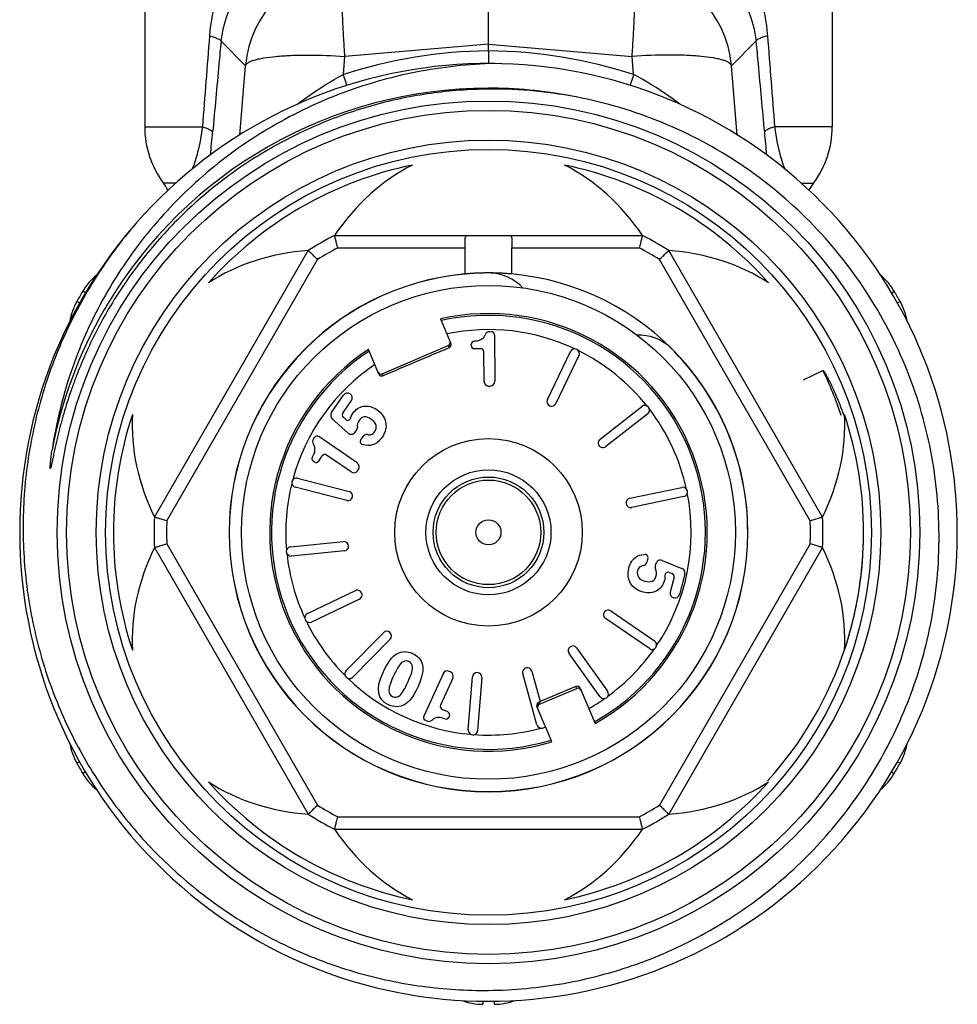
# Model space of a CAD drawing. Header units: millimetres. Extents: x 14365 to 105143, y -126377 to -22383.
# Tile 7 of 256: x 32804 to 32834, y -126206 to -126174. Entities that reach past the tile are written whole.
import ezdxf

# ---------------------------------------------------------------- set-up
doc = ezdxf.new("R2010")
doc.units = ezdxf.units.MM

msp = doc.modelspace()

# ---------------------------------------------------------------- linework, layer by layer
at = {"color": 0, "linetype": 'Continuous', "lineweight": -2}
for p, q in [((32807.646, -126170.463), (32807.646, -126177.547)), ((32829.646, -126170.463), (32829.646, -126177.547)), ((32818.646, -126174.899), (32818.646, -126172.02)), ((32810.873, -126175.59), (32810.089, -126174.81)), ((32818.646, -126174.899), (32814.052, -126175.29)), ((32818.646, -126175.116), (32818.646, -126174.899)), ((32818.646, -126174.899), (32823.241, -126175.29)), ((32826.42, -126175.59), (32827.204, -126174.81)), ((32814.005, -126175.869), (32814.052, -126175.29)), ((32818.646, -126175.116), (32818.646, -126175.519)), ((32823.288, -126175.869), (32823.241, -126175.29)), ((32810.692, -126177.809), (32810.873, -126175.59)), ((32826.601, -126177.809), (32826.42, -126175.59)), ((32807.646, -126177.547), (32809.493, -126177.547)), ((32829.646, -126177.547), (32827.8, -126177.547)), ((32808.64, -126179.347), (32808.246, -126179.347)), ((32828.647, -126179.347), (32829.046, -126179.347)), ((32813.723, -126181.019), (32823.57, -126181.019)), ((32807.957, -126190.033), (32812.881, -126181.505)), ((32813.822, -126181.419), (32817.898, -126181.419)), ((32817.898, -126182.253), (32817.898, -126181.419)), ((32819.395, -126182.253), (32819.395, -126181.419)), ((32819.395, -126181.419), (32823.471, -126181.419)), ((32829.335, -126190.033), (32824.412, -126181.505)), ((32808.353, -126190.147), (32813.178, -126181.79)), ((32828.94, -126190.147), (32824.115, -126181.79)), ((32805.753, -126182.861), (32805.664, -126182.808)), ((32831.539, -126182.862), (32831.629, -126182.808)), ((32805.569, -126183.182), (32805.477, -126183.131)), ((32831.726, -126183.181), (32831.816, -126183.131)), ((32817.106, -126183.69), (32817.44, -126184.477)), ((32818.68, -126184.099), (32818.74, -126184.098)), ((32818.84, -126184.197), (32818.853, -126185.686)), ((32815.138, -126185.454), (32814.805, -126184.667)), ((32815.243, -126185.445), (32817.361, -126184.546)), ((32817.387, -126184.608), (32817.361, -126184.546)), ((32818.094, -126184.543), (32818.094, -126184.501)), ((32818.195, -126184.642), (32818.398, -126184.64)), ((32818.508, -126185.689), (32818.499, -126184.739)), ((32820.53, -126186.268), (32821.269, -126184.736)), ((32821.54, -126184.866), (32820.801, -126186.398)), ((32828.726, -126185.637), (32829.347, -126185.336)), ((32815.243, -126185.445), (32815.27, -126185.507)), ((32818.659, -126185.838), (32818.705, -126185.837)), ((32813.625, -126186.689), (32814.011, -126186.127)), ((32813.984, -126186.705), (32814.263, -126186.3)), ((32822.216, -126187.539), (32823.557, -126186.492)), ((32814.154, -126187.341), (32813.648, -126186.885)), ((32814.074, -126186.903), (32814, -126186.836)), ((32823.741, -126186.729), (32822.401, -126187.776)), ((32814.374, -126187.32), (32814.421, -126187.258)), ((32813.046, -126187.531), (32813.08, -126187.483)), ((32814.446, -126188.3), (32813.219, -126187.457)), ((32814.561, -126187.56), (32814.632, -126187.456)), ((32813.074, -126188.266), (32813.039, -126188.242)), ((32813.213, -126188.24), (32813.328, -126188.073)), ((32814.25, -126188.585), (32813.467, -126188.047)), ((32814.458, -126188.547), (32814.484, -126188.509)), ((32812.538, -126188.784), (32814.185, -126189.21)), ((32814.109, -126189.5), (32812.463, -126189.075)), ((32823.166, -126189.426), (32824.831, -126189.079)), ((32824.892, -126189.373), (32823.227, -126189.719)), ((32807.957, -126191.005), (32812.881, -126199.533)), ((32808.353, -126190.89), (32813.178, -126199.247)), ((32812.313, -126190.978), (32814.006, -126190.815)), ((32828.94, -126190.89), (32824.115, -126199.247)), ((32829.335, -126191.005), (32824.412, -126199.533)), ((32814.035, -126191.114), (32812.342, -126191.277)), ((32823.747, -126191.349), (32823.716, -126191.471)), ((32824.005, -126191.511), (32823.982, -126191.585)), ((32824.205, -126191.416), (32824.836, -126191.671)), ((32824.43, -126191.8), (32824.522, -126191.837)), ((32824.582, -126191.955), (32824.458, -126192.431)), ((32824.925, -126191.848), (32824.754, -126192.508)), ((32812.852, -126193.116), (32814.387, -126192.384)), ((32814.516, -126192.655), (32812.981, -126193.387)), ((32823.793, -126194.238), (32822.392, -126193.275)), ((32822.562, -126193.028), (32823.963, -126193.991)), ((32814.09, -126194.942), (32815.282, -126193.729)), ((32815.496, -126193.939), (32814.304, -126195.152)), ((32821.467, -126194.215), (32822.455, -126195.6)), ((32822.211, -126195.774), (32821.223, -126194.39)), ((32817.191, -126195.041), (32816.574, -126196.396)), ((32817.506, -126195.185), (32817.112, -126196.049)), ((32817.431, -126194.986), (32817.39, -126194.967)), ((32817.999, -126196.836), (32818.132, -126195.14)), ((32818.431, -126195.164), (32818.298, -126196.859)), ((32820.198, -126196.676), (32819.744, -126195.037)), ((32820.033, -126194.957), (32820.304, -126195.934)), ((32821.446, -126195.45), (32820.304, -126195.934)), ((32821.472, -126195.512), (32821.446, -126195.45)), ((32821.577, -126195.503), (32822.056, -126196.632)), ((32820.275, -126196.02), (32821.472, -126195.512)), ((32820.473, -126196.742), (32820.198, -126196.092)), ((32820.305, -126195.938), (32820.25, -126195.961)), ((32820.25, -126195.961), (32820.275, -126196.02)), ((32817.346, -126196.266), (32817.161, -126196.181)), ((32817.396, -126196.398), (32817.378, -126196.436)), ((32816.677, -126196.553), (32816.623, -126196.528)), ((32820.478, -126196.754), (32820.383, -126196.781)), ((32820.675, -126197.218), (32820.478, -126196.754)), ((32805.567, -126197.856), (32805.477, -126197.907)), ((32831.725, -126197.856), (32831.816, -126197.907)), ((32805.754, -126198.176), (32805.664, -126198.23)), ((32831.539, -126198.176), (32831.629, -126198.23)), ((32813.822, -126199.619), (32823.471, -126199.619)), ((32813.723, -126200.019), (32823.57, -126200.019)), ((32818.461, -126205.513), (32818.46, -126205.618)), ((32818.832, -126205.513), (32818.833, -126205.618))]:
    msp.add_line(p, q, dxfattribs=at)
for radius in [13.8, 13.5, 12.55, 12.25, 7.9, 3, 2, 1.77, 1.673, 0.4]:
    msp.add_circle((32818.646, -126190.519), radius, dxfattribs=at)
for centre, radius, start, end in [((32814.362, -126175.9), 3.503, 95.0702, 174.9331), ((32822.931, -126175.9), 3.503, 5.0669, 84.9298), ((32818.821, -126190.864), 15.75, 90.6339, 107.8048), ((32818.472, -126190.864), 15.75, 72.1952, 89.3661), ((32818.646, -126190.519), 15, 139.2303, 138.8082), ((32759.995, -126192.866), 56.621, 17.0913, 17.4689), ((32877.307, -126192.869), 56.63, 162.5311, 162.9081), ((32818.646, -126190.519), 14.21, 90.002, 149.3478), ((32818.647, -126190.489), 14.18, 89.4131, 90.0033), ((32818.776, -126190.64), 14.302, 78.4831, 90.5187), ((32818.646, -126190.525), 14.216, 78.6748, 89.4107), ((32810.646, -126177.547), 3, 180, 216.8699), ((32826.646, -126177.547), 3, 323.1301, 0), ((32737.344, -126171.031), 72.784, 354.15434, 354.72585), ((32899.939, -126171.032), 72.775, 185.27414, 185.84724), ((32818.646, -126190.519), 12, 101.6766, 138.3234), ((32818.646, -126190.519), 12, 41.6766, 78.3234), ((32806.646, -126180.547), 2, 29.1836, 36.8699), ((32830.646, -126180.547), 2, 143.1301, 150.8636), ((32818.646, -126190.519), 10.7, 117.3956, 122.6044), ((32818.646, -126190.519), 10.7, 57.3956, 62.6044), ((32818.646, -126190.519), 10.3, 117.9331, 122.0669), ((32818.646, -126190.519), 10.3, 57.9331, 62.0669), ((32818.646, -126190.519), 8.3, 95.1728, 180), ((32818.646, -126190.519), 8.295, 95.1842, 180), ((32818.646, -126183.719), 1.5, 42.7113, 86.5541), ((32818.646, -126190.519), 8.3, 0, 84.8272), ((32807.383, -126183.829), 2, 129.629, 149.292), ((32829.91, -126183.829), 2, 30.708, 50.3124), ((32818.646, -126190.519), 15.1, 149.292, 150.708), ((32818.646, -126190.519), 15.1, 29.292, 30.708), ((32807.221, -126184.11), 2, 150.708, 170.3287), ((32830.071, -126184.11), 2, 9.5991, 29.292), ((32818.647, -126190.519), 14.21, 150.0079, 169.3258), ((32818.625, -126190.507), 14.185, 149.3461, 150.007), ((32818.646, -126190.519), 7, 299.1506, 102.7134), ((32818.646, -126190.519), 6.942, 299.202, 102.627), ((32818.646, -126190.519), 6.486, 64.7815, 101.8882), ((32818.682, -126184.249), 0.15, 90.5, 158.8914), ((32818.74, -126184.198), 0.1, 0.5, 90.5), ((32817.348, -126184.516), 0.1, 293.0502, 23.0616), ((32818.194, -126184.5), 0.1, 93.504, 180.5), ((32823.455, -126185.71), 1.5, 48.4459, 91.9926), ((32818.646, -126190.519), 7, 123.2866, 286.8494), ((32818.646, -126190.519), 6.942, 123.373, 286.798), ((32818.194, -126184.542), 0.1, 180.5, 270.5), ((32818.399, -126184.74), 0.1, 0.5, 90.5), ((32821.404, -126184.801), 0.15, 334.25, 154.25), ((32818.646, -126190.519), 6.486, 38.5315, 63.7185), ((32818.646, -126190.519), 8.295, 0, 45.6222), ((32818.646, -126190.519), 6.486, 124.1118, 164.9685), ((32818.627, -126190.526), 11.91, 18.3386, 25.8345), ((32815.231, -126185.415), 0.1, 202.9384, 292.9498), ((32818.658, -126185.688), 0.15, 180.5, 270.5), ((32818.703, -126185.687), 0.15, 270.5, 0.5), ((32814.135, -126186.212), 0.15, 325.5, 145.5), ((32820.666, -126186.333), 0.15, 154.25, 334.25), ((32823.649, -126186.61), 0.15, 308, 128), ((32818.646, -126190.519), 6.486, 12.2815, 37.4685), ((32818.646, -126190.519), 12, 161.6766, 198.3234), ((32813.749, -126186.774), 0.15, 145.5, 227.948), ((32814.067, -126186.762), 0.1, 145.5, 227.9551), ((32814.141, -126186.829), 0.1, 227.9551, 342.887), ((32818.646, -126190.519), 12, 341.6766, 18.3234), ((32814.301, -126187.168), 0.15, 322.9906, 6.2843), ((32813.17, -126187.616), 0.15, 145.5, 213.8914), ((32813.162, -126187.539), 0.1, 55.5, 145.5), ((32814.255, -126187.23), 0.15, 227.948, 322.9906), ((32814.643, -126187.617), 0.1, 145.5, 252.8727), ((32814.756, -126187.541), 0.15, 80.8809, 145.5), ((32822.309, -126187.658), 0.15, 128, 308), ((32813.096, -126188.16), 0.1, 148.504, 235.5), ((32813.13, -126188.184), 0.1, 235.5, 325.5), ((32813.41, -126188.129), 0.1, 55.5, 145.5), ((32814.335, -126188.462), 0.15, 235.5, 325.5), ((32814.361, -126188.424), 0.15, 325.5, 55.5), ((32812.5, -126188.929), 0.15, 75.5, 255.5), ((32818.646, -126190.519), 6.486, 166.0315, 184.9685), ((32824.862, -126189.226), 0.15, 281.75, 101.75), ((32814.147, -126189.355), 0.15, 255.5, 75.5), ((32823.197, -126189.572), 0.15, 101.75, 281.75), ((32818.646, -126190.519), 6.486, 326.0315, 11.2185), ((32818.646, -126190.519), 10.7, 177.3956, 182.6044), ((32818.646, -126190.519), 10.3, 177.9331, 182.0669), ((32818.646, -126190.519), 10.3, 357.9331, 2.0669), ((32818.646, -126190.519), 10.7, 357.3956, 2.6044), ((32818.981, -126190.543), 11.664, 0.7643, 1.4862), ((32818.972, -126190.543), 11.673, 0.0887, 0.7643), ((32818.646, -126190.519), 8.3, 180, 0), ((32818.646, -126190.519), 8.295, 180, 0), ((32818.956, -126190.543), 11.69, 358.1985, 359.7691), ((32818.967, -126190.543), 11.679, 359.7694, 0.0888), ((32812.327, -126191.127), 0.15, 95.5, 275.5), ((32814.02, -126190.964), 0.15, 275.5, 95.5), ((32818.936, -126190.542), 11.71, 355.8618, 357.9431), ((32818.947, -126190.543), 11.698, 357.9435, 358.1987), ((32818.646, -126190.519), 6.486, 186.0315, 204.9685), ((32823.651, -126191.324), 0.1, 345.5, 92.8727), ((32824.148, -126191.555), 0.15, 67.948, 162.9906), ((32818.925, -126190.541), 11.721, 355.359, 355.862), ((32823.571, -126191.433), 0.15, 280.8809, 345.5), ((32824.126, -126191.629), 0.15, 162.9906, 206.2843), ((32824.78, -126191.81), 0.15, 345.5, 67.948), ((32818.916, -126190.541), 11.729, 353.8837, 355.3589), ((32824.392, -126191.893), 0.1, 67.9551, 182.8871), ((32824.485, -126191.93), 0.1, 345.5, 67.9551), ((32818.898, -126190.539), 11.747, 351.9711, 353.8836), ((32818.88, -126190.536), 11.766, 350.1203, 351.4778), ((32818.889, -126190.537), 11.757, 351.4779, 351.9713), ((32814.452, -126192.52), 0.15, 295.5, 115.5), ((32824.609, -126192.47), 0.15, 165.5, 345.5), ((32818.84, -126190.527), 11.807, 341.7627, 350.1126), ((32812.917, -126193.252), 0.15, 115.5, 295.5), ((32822.477, -126193.151), 0.15, 55.5, 235.5), ((32818.646, -126190.519), 6.486, 206.0315, 224.9685), ((32815.389, -126193.834), 0.15, 315.5, 135.5), ((32821.345, -126194.302), 0.15, 35.5, 215.5), ((32818.646, -126190.519), 6.486, 306.0315, 324.9685), ((32823.878, -126194.115), 0.15, 235.5, 55.5), ((32818.831, -126190.524), 11.816, 317.7447, 341.759), ((32819.888, -126194.997), 0.15, 15.5, 195.5), ((32814.197, -126195.047), 0.15, 135.5, 315.5), ((32818.646, -126190.519), 6.486, 226.0315, 264.9685), ((32817.327, -126195.103), 0.15, 65.5, 155.5), ((32817.369, -126195.122), 0.15, 335.5, 65.5), ((32818.282, -126195.152), 0.15, 355.5, 175.5), ((32821.485, -126195.542), 0.1, 22.9368, 112.9569), ((32822.333, -126195.687), 0.15, 215.5, 35.5), ((32817.203, -126196.09), 0.1, 155.5, 245.5), ((32820.29, -126196.053), 0.1, 113.0431, 203.0632), ((32818.646, -126190.519), 6.486, 299.6402, 304.9685), ((32816.665, -126196.437), 0.1, 155.5, 245.5), ((32817.287, -126196.395), 0.1, 248.504, 335.5), ((32817.305, -126196.357), 0.1, 335.5, 65.5), ((32816.739, -126196.416), 0.15, 245.5, 313.8914), ((32820.343, -126196.636), 0.15, 195.5, 285.5), ((32818.148, -126196.848), 0.15, 175.5, 355.5), ((32818.646, -126190.519), 6.486, 266.0315, 284.9685), ((32807.221, -126196.928), 2, 189.5598, 209.292), ((32830.071, -126196.928), 2, 330.708, 350.3043), ((32818.646, -126190.519), 15.1, 209.292, 210.708), ((32818.646, -126190.519), 15.1, 329.292, 330.708), ((32807.383, -126197.209), 2, 210.708, 230.3412), ((32829.91, -126197.209), 2, 309.7718, 329.292), ((32818.646, -126190.519), 12, 221.6766, 258.3234), ((32818.646, -126190.519), 12, 281.6766, 318.3234), ((32818.646, -126190.519), 10.3, 237.9331, 242.0669), ((32818.646, -126190.519), 10.3, 297.9331, 302.0669), ((32818.646, -126190.519), 10.7, 237.3956, 242.6044), ((32818.646, -126190.519), 10.7, 297.3956, 302.6044), ((32818.485, -126203.618), 2, 249.737, 269.292), ((32818.808, -126203.618), 2, 270.708, 290.2622)]:
    msp.add_arc(centre, radius, start, end, dxfattribs=at)
for centre, major_axis, ratio, start_param, end_param in [((32818.646, -126186.002), (0, -7.823), 0.816497, -2.751544, -2.261468), ((32818.646, -126186.002), (0, -7.823), 0.816497, 2.261468, 2.751544), ((32814.735, -126188.261), (6.775, -3.911), 0.816497, -4.021717, -3.531642), ((32822.558, -126188.261), (6.775, 3.911), 0.816497, 0.390049, 0.880125), ((32817.322, -126184.454), (0.0391, -0.0921), 0.999848, 0, 1.387806), ((32815.204, -126185.353), (-0.0391, 0.0921), 0.999848, 7.853982, 9.424778), ((32814.735, -126188.261), (6.775, -3.911), 0.816497, -2.751544, -2.261468), ((32822.558, -126188.261), (6.775, 3.911), 0.816497, -0.880125, -0.390049), ((32814.735, -126192.777), (6.775, 3.911), 0.816497, -4.021717, -3.531642), ((32822.558, -126192.777), (6.775, -3.911), 0.816497, 0.390049, 0.880125), ((32821.511, -126195.604), (0.0391, -0.0921), 0.999848, 7.853982, 9.424778), ((32820.314, -126196.112), (-0.0391, 0.0921), 0.999848, 6.283185, 7.670991), ((32814.735, -126192.777), (6.775, 3.911), 0.816497, -2.751544, -2.261468), ((32822.558, -126192.777), (6.775, -3.911), 0.816497, -0.880125, -0.390049), ((32818.646, -126195.035), (0, -7.823), 0.816497, -0.880125, -0.390049), ((32818.646, -126195.035), (0, -7.823), 0.816497, 0.390049, 0.880125)]:
    msp.add_ellipse(centre, major_axis=major_axis, ratio=ratio, start_param=start_param, end_param=end_param, dxfattribs=at)
for points, knots in [([(32812.079, -126170.463), (32811.751, -126170.675), (32811.297, -126171.059), (32810.793, -126171.666), (32810.346, -126172.348), (32809.917, -126173.332), (32809.755, -126174.19), (32809.72, -126174.636)], [0, 0, 0, 0, 0.236383, 0.355525, 0.47665, 0.72911, 1, 1, 1, 1]), ([(32825.214, -126170.463), (32825.541, -126170.675), (32825.996, -126171.059), (32826.5, -126171.666), (32826.947, -126172.348), (32827.375, -126173.332), (32827.538, -126174.19), (32827.572, -126174.636)], [0, 0, 0, 0, 0.236383, 0.355525, 0.47665, 0.72911, 1, 1, 1, 1]), ([(32811.895, -126172.187), (32811.672, -126172.305), (32811.249, -126172.587), (32810.706, -126173.15), (32810.358, -126173.743), (32810.162, -126174.313), (32810.105, -126174.638), (32810.089, -126174.81)], [0, 0, 0, 0, 0.227856, 0.45619, 0.703057, 0.843391, 1, 1, 1, 1]), ([(32825.398, -126172.187), (32825.62, -126172.305), (32826.043, -126172.587), (32826.587, -126173.15), (32826.935, -126173.743), (32827.131, -126174.313), (32827.188, -126174.638), (32827.204, -126174.81)], [0, 0, 0, 0, 0.227856, 0.45619, 0.703057, 0.843391, 1, 1, 1, 1]), ([(32814.052, -126175.29), (32814.039, -126175.1), (32814.014, -126174.731), (32813.987, -126174.199), (32813.97, -126173.716), (32813.964, -126173.295), (32813.968, -126172.989), (32813.977, -126172.785), (32813.986, -126172.664), (32813.998, -126172.566), (32814.012, -126172.492), (32814.028, -126172.442), (32814.043, -126172.416), (32814.052, -126172.411)], [0, 0, 0, 0, 0.197448, 0.383206, 0.551789, 0.698562, 0.819359, 0.86896, 0.910905, 0.944973, 0.971014, 0.989114, 1, 1, 1, 1]), ([(32823.241, -126175.29), (32823.254, -126175.1), (32823.278, -126174.731), (32823.306, -126174.199), (32823.323, -126173.716), (32823.329, -126173.295), (32823.325, -126172.989), (32823.316, -126172.785), (32823.307, -126172.664), (32823.295, -126172.566), (32823.281, -126172.492), (32823.265, -126172.442), (32823.25, -126172.416), (32823.241, -126172.411)], [0, 0, 0, 0, 0.197448, 0.383206, 0.551789, 0.698562, 0.819359, 0.86896, 0.910905, 0.944973, 0.971014, 0.989114, 1, 1, 1, 1]), ([(32809.72, -126174.636), (32809.772, -126174.65), (32809.862, -126174.676), (32809.977, -126174.72), (32810.051, -126174.759), (32810.086, -126174.794), (32810.089, -126174.81)], [0, 0, 0, 0, 0.384383, 0.679056, 0.881179, 1, 1, 1, 1]), ([(32827.572, -126174.636), (32827.521, -126174.65), (32827.431, -126174.676), (32827.316, -126174.72), (32827.241, -126174.759), (32827.207, -126174.794), (32827.204, -126174.81)], [0, 0, 0, 0, 0.384383, 0.679056, 0.881179, 1, 1, 1, 1]), ([(32810.089, -126174.81), (32810.066, -126175.053), (32809.977, -126176.023), (32809.888, -126176.994), (32809.82, -126177.721)], [0, 0, 0, 0, 0.250129, 1, 1, 1, 1]), ([(32827.204, -126174.81), (32827.227, -126175.053), (32827.316, -126176.023), (32827.405, -126176.994), (32827.473, -126177.721)], [0, 0, 0, 0, 0.250129, 1, 1, 1, 1]), ([(32810.873, -126175.59), (32810.885, -126175.549), (32810.948, -126175.495), (32811.049, -126175.445), (32811.161, -126175.406), (32811.298, -126175.371), (32811.527, -126175.326), (32811.869, -126175.285), (32812.336, -126175.256), (32813.073, -126175.242), (32813.653, -126175.264), (32814.052, -126175.29)], [0, 0, 0, 0, 0.039817, 0.069007, 0.10527, 0.148712, 0.19925, 0.320444, 0.465743, 0.630843, 1, 1, 1, 1]), ([(32826.42, -126175.59), (32826.408, -126175.549), (32826.345, -126175.495), (32826.244, -126175.445), (32826.132, -126175.406), (32825.995, -126175.371), (32825.766, -126175.326), (32825.424, -126175.285), (32824.957, -126175.256), (32824.22, -126175.242), (32823.64, -126175.264), (32823.241, -126175.29)], [0, 0, 0, 0, 0.039817, 0.069007, 0.10527, 0.148712, 0.19925, 0.320444, 0.465743, 0.630843, 1, 1, 1, 1]), ([(32818.858, -126175.52), (32818.008, -126175.54), (32816.306, -126175.726), (32813.843, -126176.435), (32811.919, -126177.372), (32810.497, -126178.311), (32809.162, -126179.37), (32807.675, -126180.906), (32806.481, -126182.681), (32805.725, -126184.208), (32805.108, -126185.796), (32804.807, -126187.045), (32804.682, -126187.887)], [0, 0, 0, 0, 0.124979, 0.249957, 0.37493, 0.437476, 0.500021, 0.624989, 0.749955, 0.812492, 0.87504, 1, 1, 1, 1]), ([(32812.515, -126176.833), (32812.63, -126176.745), (32813.106, -126176.393), (32813.61, -126176.079), (32814.005, -126175.869)], [0, 0, 0, 0, 0.24471, 1, 1, 1, 1]), ([(32824.768, -126176.825), (32824.653, -126176.738), (32824.181, -126176.389), (32823.68, -126176.077), (32823.288, -126175.869)], [0, 0, 0, 0, 0.244791, 1, 1, 1, 1]), ([(32818.646, -126176.339), (32818.03, -126176.344), (32816.797, -126176.435), (32814.982, -126176.811), (32813.23, -126177.418), (32811.572, -126178.247), (32810.036, -126179.283), (32808.647, -126180.511), (32807.429, -126181.907), (32806.743, -126182.935), (32806.435, -126183.469)], [0, 0, 0, 0, 0.125039, 0.250061, 0.375073, 0.500072, 0.625063, 0.750047, 0.875026, 1, 1, 1, 1]), ([(32832.682, -126193.963), (32832.9, -126193.034), (32833.151, -126191.128), (32832.956, -126188.256), (32832.196, -126185.477), (32830.901, -126182.905), (32829.12, -126180.641), (32826.924, -126178.776), (32824.402, -126177.388), (32822.566, -126176.816), (32821.631, -126176.626)], [0, 0, 0, 0, 0.125004, 0.250009, 0.375009, 0.50001, 0.625011, 0.750011, 0.875, 1, 1, 1, 1]), ([(32809.493, -126177.547), (32809.458, -126177.818), (32809.372, -126178.277), (32809.233, -126178.723), (32809.164, -126178.902)], [0, 0, 0, 0, 0.587244, 1, 1, 1, 1]), ([(32809.493, -126177.547), (32809.539, -126177.561), (32809.62, -126177.587), (32809.722, -126177.631), (32809.789, -126177.671), (32809.818, -126177.706), (32809.82, -126177.721)], [0, 0, 0, 0, 0.378625, 0.670226, 0.873611, 1, 1, 1, 1]), ([(32827.8, -126177.547), (32827.754, -126177.561), (32827.673, -126177.587), (32827.571, -126177.631), (32827.504, -126177.671), (32827.475, -126177.706), (32827.473, -126177.721)], [0, 0, 0, 0, 0.378625, 0.670226, 0.873611, 1, 1, 1, 1]), ([(32827.8, -126177.547), (32827.835, -126177.819), (32827.921, -126178.278), (32828.06, -126178.725), (32828.129, -126178.904)], [0, 0, 0, 0, 0.58743, 1, 1, 1, 1]), ([(32807.359, -126180.64), (32806.899, -126181.177), (32806.054, -126182.316), (32805.04, -126184.186), (32804.302, -126186.182), (32803.853, -126188.261), (32803.704, -126190.383), (32803.858, -126192.505), (32804.311, -126194.583), (32805.057, -126196.576), (32806.078, -126198.442), (32807.356, -126200.143), (32808.864, -126201.643), (32810.572, -126202.912), (32812.444, -126203.923), (32814.441, -126204.655), (32816.523, -126205.092), (32817.94, -126205.18), (32818.646, -126205.172)], [0, 0, 0, 0, 0.062494, 0.125002, 0.187498, 0.249999, 0.3125, 0.375, 0.437499, 0.499998, 0.562499, 0.625002, 0.687503, 0.750001, 0.812501, 0.874997, 0.937507, 1, 1, 1, 1]), ([(32813.822, -126181.419), (32813.815, -126181.393), (32813.802, -126181.343), (32813.785, -126181.27), (32813.768, -126181.202), (32813.755, -126181.15), (32813.746, -126181.112), (32813.74, -126181.089), (32813.735, -126181.068), (32813.731, -126181.051), (32813.728, -126181.039), (32813.726, -126181.031), (32813.725, -126181.027), (32813.724, -126181.024), (32813.724, -126181.021), (32813.723, -126181.02), (32813.723, -126181.019), (32813.723, -126181.019)], [0, 0, 0, 0, 0.192194, 0.37797, 0.549967, 0.701873, 0.768403, 0.827666, 0.878994, 0.921856, 0.955733, 0.969154, 0.980187, 0.98881, 0.995001, 0.998738, 1, 1, 1, 1]), ([(32817.896, -126181.225), (32817.896, -126181.196), (32817.897, -126181.155), (32817.903, -126181.103), (32817.912, -126181.066), (32817.93, -126181.034), (32817.96, -126181.02), (32817.975, -126181.019), (32817.983, -126181.019)], [0, 0, 0, 0, 0.351227, 0.497304, 0.621768, 0.815461, 0.903944, 1, 1, 1, 1]), ([(32817.898, -126181.419), (32817.898, -126181.385), (32817.898, -126181.321), (32817.896, -126181.256), (32817.896, -126181.225)], [0, 0, 0, 0, 0.516422, 1, 1, 1, 1]), ([(32819.31, -126181.019), (32819.318, -126181.019), (32819.333, -126181.02), (32819.363, -126181.034), (32819.381, -126181.066), (32819.39, -126181.103), (32819.396, -126181.155), (32819.396, -126181.196), (32819.396, -126181.225)], [0, 0, 0, 0, 0.096056, 0.184539, 0.378232, 0.502696, 0.648773, 1, 1, 1, 1]), ([(32819.396, -126181.225), (32819.396, -126181.256), (32819.395, -126181.321), (32819.395, -126181.385), (32819.395, -126181.419)], [0, 0, 0, 0, 0.483578, 1, 1, 1, 1]), ([(32823.57, -126181.019), (32823.57, -126181.019), (32823.57, -126181.02), (32823.569, -126181.021), (32823.569, -126181.024), (32823.568, -126181.027), (32823.567, -126181.031), (32823.565, -126181.039), (32823.562, -126181.051), (32823.558, -126181.068), (32823.553, -126181.089), (32823.547, -126181.112), (32823.538, -126181.15), (32823.525, -126181.202), (32823.508, -126181.27), (32823.49, -126181.343), (32823.478, -126181.393), (32823.471, -126181.419)], [0, 0, 0, 0, 0.001262, 0.004999, 0.01119, 0.019813, 0.030846, 0.044267, 0.078144, 0.121006, 0.172334, 0.231597, 0.298127, 0.450033, 0.62203, 0.807806, 1, 1, 1, 1]), ([(32812.881, -126181.505), (32812.881, -126181.505), (32812.882, -126181.506), (32812.882, -126181.507), (32812.885, -126181.508), (32812.887, -126181.511), (32812.89, -126181.514), (32812.896, -126181.52), (32812.905, -126181.528), (32812.918, -126181.54), (32812.933, -126181.555), (32812.951, -126181.572), (32812.978, -126181.598), (32813.017, -126181.635), (32813.067, -126181.684), (32813.122, -126181.736), (32813.159, -126181.772), (32813.178, -126181.79)], [0, 0, 0, 0, 0.001262, 0.004999, 0.01119, 0.019813, 0.030846, 0.044267, 0.078144, 0.121006, 0.172334, 0.231597, 0.298127, 0.450033, 0.62203, 0.807806, 1, 1, 1, 1]), ([(32824.115, -126181.79), (32824.134, -126181.772), (32824.171, -126181.736), (32824.226, -126181.684), (32824.276, -126181.635), (32824.315, -126181.598), (32824.342, -126181.572), (32824.36, -126181.555), (32824.375, -126181.54), (32824.388, -126181.528), (32824.397, -126181.52), (32824.403, -126181.514), (32824.406, -126181.511), (32824.408, -126181.508), (32824.41, -126181.507), (32824.411, -126181.506), (32824.412, -126181.505), (32824.412, -126181.505)], [0, 0, 0, 0, 0.192194, 0.37797, 0.549967, 0.701873, 0.768403, 0.827666, 0.878994, 0.921856, 0.955733, 0.969154, 0.980187, 0.98881, 0.995001, 0.998738, 1, 1, 1, 1]), ([(32819.396, -126182.253), (32819.396, -126182.253), (32819.396, -126182.253), (32819.395, -126182.253), (32819.394, -126182.253), (32819.392, -126182.253), (32819.388, -126182.252), (32819.381, -126182.252), (32819.373, -126182.251), (32819.364, -126182.25), (32819.352, -126182.249), (32819.333, -126182.248), (32819.306, -126182.246), (32819.268, -126182.243), (32819.224, -126182.24), (32819.175, -126182.237), (32819.121, -126182.233), (32819.04, -126182.229), (32818.93, -126182.225), (32818.791, -126182.221), (32818.646, -126182.22), (32818.502, -126182.221), (32818.363, -126182.225), (32818.253, -126182.229), (32818.172, -126182.233), (32818.118, -126182.237), (32818.069, -126182.24), (32818.025, -126182.243), (32817.987, -126182.246), (32817.96, -126182.248), (32817.941, -126182.249), (32817.929, -126182.25), (32817.92, -126182.251), (32817.911, -126182.252), (32817.905, -126182.252), (32817.901, -126182.253), (32817.899, -126182.253), (32817.897, -126182.253), (32817.897, -126182.253), (32817.896, -126182.253), (32817.896, -126182.253)], [0, 0, 0, 0, 0.000155, 0.000609, 0.001364, 0.00242, 0.005429, 0.009633, 0.015027, 0.021596, 0.029317, 0.038171, 0.05919, 0.08446, 0.113715, 0.146679, 0.18304, 0.222435, 0.308822, 0.402539, 0.500004, 0.597467, 0.691184, 0.777572, 0.816966, 0.853326, 0.886289, 0.915544, 0.940814, 0.961833, 0.970685, 0.978406, 0.984973, 0.990367, 0.994571, 0.99758, 0.998635, 0.99939, 0.999845, 1, 1, 1, 1]), ([(32806.435, -126183.469), (32806.311, -126183.684), (32806.075, -126184.12), (32805.753, -126184.791), (32805.515, -126185.364), (32805.341, -126185.829), (32805.22, -126186.18), (32805.107, -126186.535), (32805.021, -126186.833), (32804.956, -126187.072), (32804.91, -126187.252), (32804.865, -126187.433), (32804.823, -126187.614), (32804.782, -126187.796), (32804.749, -126187.947), (32804.724, -126188.068), (32804.708, -126188.144), (32804.696, -126188.205), (32804.686, -126188.25), (32804.677, -126188.296), (32804.667, -126188.341), (32804.659, -126188.379), (32804.652, -126188.409), (32804.647, -126188.428), (32804.643, -126188.443), (32804.64, -126188.454), (32804.637, -126188.463), (32804.635, -126188.47), (32804.632, -126188.475), (32804.629, -126188.478), (32804.625, -126188.477), (32804.624, -126188.474), (32804.624, -126188.469), (32804.624, -126188.463), (32804.623, -126188.458), (32804.623, -126188.45), (32804.623, -126188.44), (32804.623, -126188.429), (32804.624, -126188.413), (32804.625, -126188.387), (32804.628, -126188.348), (32804.631, -126188.302), (32804.636, -126188.256), (32804.641, -126188.209), (32804.647, -126188.148), (32804.661, -126188.04), (32804.673, -126187.948), (32804.682, -126187.887)], [0, 0, 0, 0, 0.125102, 0.250203, 0.375303, 0.437858, 0.500413, 0.562966, 0.625519, 0.656796, 0.688071, 0.719346, 0.75062, 0.781892, 0.813161, 0.828794, 0.844424, 0.852238, 0.86005, 0.867861, 0.875669, 0.883471, 0.887369, 0.891259, 0.893207, 0.895133, 0.897081, 0.898069, 0.898984, 0.899815, 0.900137, 0.900486, 0.901495, 0.902539, 0.90347, 0.904404, 0.906354, 0.908293, 0.910232, 0.914123, 0.921914, 0.929713, 0.937516, 0.945323, 0.953131, 0.968751, 1, 1, 1, 1]), ([(32829.347, -126185.336), (32829.356, -126185.337), (32829.368, -126185.353), (32829.383, -126185.373), (32829.397, -126185.395), (32829.416, -126185.425), (32829.438, -126185.463), (32829.464, -126185.509), (32829.49, -126185.556), (32829.523, -126185.618), (32829.563, -126185.697), (32829.609, -126185.792), (32829.655, -126185.888), (32829.699, -126185.985), (32829.756, -126186.114), (32829.825, -126186.277), (32829.903, -126186.474), (32829.977, -126186.673), (32830.024, -126186.807), (32830.047, -126186.874)], [0, 0, 0, 0, 0.014835, 0.030379, 0.045973, 0.061583, 0.092826, 0.124084, 0.155349, 0.18662, 0.24917, 0.311728, 0.37429, 0.436856, 0.499424, 0.624562, 0.749705, 0.874851, 1, 1, 1, 1]), ([(32808.353, -126190.147), (32808.328, -126190.14), (32808.278, -126190.126), (32808.205, -126190.105), (32808.138, -126190.085), (32808.087, -126190.07), (32808.05, -126190.06), (32808.027, -126190.053), (32808.006, -126190.047), (32807.99, -126190.042), (32807.978, -126190.039), (32807.97, -126190.036), (32807.966, -126190.035), (32807.962, -126190.034), (32807.96, -126190.033), (32807.958, -126190.033), (32807.958, -126190.032), (32807.957, -126190.033)], [0, 0, 0, 0, 0.192194, 0.37797, 0.549967, 0.701873, 0.768403, 0.827666, 0.878994, 0.921856, 0.955733, 0.969154, 0.980187, 0.98881, 0.995001, 0.998738, 1, 1, 1, 1]), ([(32829.335, -126190.033), (32829.335, -126190.032), (32829.334, -126190.033), (32829.333, -126190.033), (32829.331, -126190.034), (32829.327, -126190.035), (32829.323, -126190.036), (32829.315, -126190.039), (32829.303, -126190.042), (32829.286, -126190.047), (32829.266, -126190.053), (32829.243, -126190.06), (32829.206, -126190.07), (32829.155, -126190.085), (32829.088, -126190.105), (32829.015, -126190.126), (32828.965, -126190.14), (32828.94, -126190.147)], [0, 0, 0, 0, 0.001262, 0.004999, 0.01119, 0.019813, 0.030846, 0.044267, 0.078144, 0.121006, 0.172334, 0.231597, 0.298127, 0.450033, 0.62203, 0.807806, 1, 1, 1, 1]), ([(32807.957, -126191.005), (32807.958, -126191.005), (32807.958, -126191.005), (32807.96, -126191.005), (32807.962, -126191.004), (32807.966, -126191.003), (32807.97, -126191.001), (32807.978, -126190.999), (32807.99, -126190.996), (32808.006, -126190.991), (32808.027, -126190.985), (32808.05, -126190.978), (32808.087, -126190.967), (32808.138, -126190.952), (32808.205, -126190.933), (32808.278, -126190.912), (32808.328, -126190.897), (32808.353, -126190.89)], [0, 0, 0, 0, 0.001262, 0.004999, 0.01119, 0.019813, 0.030846, 0.044267, 0.078144, 0.121006, 0.172334, 0.231597, 0.298127, 0.450033, 0.62203, 0.807806, 1, 1, 1, 1]), ([(32829.335, -126191.005), (32829.335, -126191.005), (32829.334, -126191.005), (32829.333, -126191.005), (32829.331, -126191.004), (32829.327, -126191.003), (32829.323, -126191.001), (32829.315, -126190.999), (32829.303, -126190.996), (32829.286, -126190.991), (32829.266, -126190.985), (32829.243, -126190.978), (32829.206, -126190.967), (32829.155, -126190.952), (32829.088, -126190.933), (32829.015, -126190.912), (32828.965, -126190.897), (32828.94, -126190.89)], [0, 0, 0, 0, 0.001262, 0.004999, 0.01119, 0.019813, 0.030846, 0.044267, 0.078144, 0.121006, 0.172334, 0.231597, 0.298127, 0.450033, 0.62203, 0.807806, 1, 1, 1, 1]), ([(32818.646, -126205.172), (32819.452, -126205.164), (32821.065, -126205.014), (32823.412, -126204.393), (32825.625, -126203.394), (32827.643, -126202.043), (32829.409, -126200.377), (32830.875, -126198.441), (32831.998, -126196.288), (32832.498, -126194.747), (32832.682, -126193.963)], [0, 0, 0, 0, 0.124999, 0.250001, 0.375002, 0.500002, 0.625003, 0.750004, 0.875002, 1, 1, 1, 1]), ([(32813.178, -126199.247), (32813.159, -126199.266), (32813.122, -126199.302), (32813.067, -126199.354), (32813.017, -126199.402), (32812.978, -126199.44), (32812.951, -126199.466), (32812.933, -126199.483), (32812.918, -126199.497), (32812.905, -126199.51), (32812.896, -126199.518), (32812.89, -126199.524), (32812.887, -126199.527), (32812.885, -126199.529), (32812.882, -126199.531), (32812.882, -126199.532), (32812.881, -126199.532), (32812.881, -126199.533)], [0, 0, 0, 0, 0.192194, 0.37797, 0.549967, 0.701873, 0.768403, 0.827666, 0.878994, 0.921856, 0.955733, 0.969154, 0.980187, 0.98881, 0.995001, 0.998738, 1, 1, 1, 1]), ([(32824.412, -126199.533), (32824.412, -126199.532), (32824.411, -126199.532), (32824.41, -126199.531), (32824.408, -126199.529), (32824.406, -126199.527), (32824.403, -126199.524), (32824.397, -126199.518), (32824.388, -126199.51), (32824.375, -126199.497), (32824.36, -126199.483), (32824.342, -126199.466), (32824.315, -126199.44), (32824.276, -126199.402), (32824.226, -126199.354), (32824.171, -126199.302), (32824.134, -126199.266), (32824.115, -126199.247)], [0, 0, 0, 0, 0.001262, 0.004999, 0.01119, 0.019813, 0.030846, 0.044267, 0.078144, 0.121006, 0.172334, 0.231597, 0.298127, 0.450033, 0.62203, 0.807806, 1, 1, 1, 1]), ([(32813.723, -126200.019), (32813.723, -126200.019), (32813.723, -126200.018), (32813.724, -126200.017), (32813.724, -126200.014), (32813.725, -126200.011), (32813.726, -126200.006), (32813.728, -126199.998), (32813.731, -126199.986), (32813.735, -126199.969), (32813.74, -126199.949), (32813.746, -126199.925), (32813.755, -126199.888), (32813.768, -126199.836), (32813.785, -126199.768), (32813.802, -126199.695), (32813.815, -126199.644), (32813.822, -126199.619)], [0, 0, 0, 0, 0.001262, 0.004999, 0.01119, 0.019813, 0.030846, 0.044267, 0.078144, 0.121006, 0.172334, 0.231597, 0.298127, 0.450033, 0.62203, 0.807806, 1, 1, 1, 1]), ([(32823.471, -126199.619), (32823.478, -126199.644), (32823.49, -126199.695), (32823.508, -126199.768), (32823.525, -126199.836), (32823.538, -126199.888), (32823.547, -126199.925), (32823.553, -126199.949), (32823.558, -126199.969), (32823.562, -126199.986), (32823.565, -126199.998), (32823.567, -126200.006), (32823.568, -126200.011), (32823.569, -126200.014), (32823.569, -126200.017), (32823.57, -126200.018), (32823.57, -126200.019), (32823.57, -126200.019)], [0, 0, 0, 0, 0.192194, 0.37797, 0.549967, 0.701873, 0.768403, 0.827666, 0.878994, 0.921856, 0.955733, 0.969154, 0.980187, 0.98881, 0.995001, 0.998738, 1, 1, 1, 1])]:
    msp.add_open_spline(points, degree=3, knots=knots, dxfattribs=at)
for points in [[(32809.72, -126174.636), (32809.645, -126175.606), (32809.569, -126176.577), (32809.493, -126177.547)], [(32827.572, -126174.636), (32827.648, -126175.606), (32827.724, -126176.577), (32827.8, -126177.547)], [(32818.188, -126184.4), (32818.264, -126184.395), (32818.322, -126184.385), (32818.361, -126184.37)], [(32818.361, -126184.37), (32818.414, -126184.348), (32818.458, -126184.318), (32818.492, -126184.281)], [(32818.492, -126184.281), (32818.511, -126184.26), (32818.528, -126184.231), (32818.542, -126184.195)], [(32815.27, -126185.507), (32815.975, -126185.207), (32816.681, -126184.908), (32817.387, -126184.608)], [(32814.306, -126186.714), (32814.394, -126186.586), (32814.509, -126186.51), (32814.65, -126186.485)], [(32814.65, -126186.485), (32814.792, -126186.461), (32814.933, -126186.495), (32815.073, -126186.591)], [(32815.073, -126186.591), (32815.228, -126186.698), (32815.321, -126186.832), (32815.356, -126186.992)], [(32814.236, -126186.858), (32814.252, -126186.807), (32814.275, -126186.759), (32814.306, -126186.714)], [(32814.504, -126186.94), (32814.459, -126187.005), (32814.442, -126187.075), (32814.45, -126187.151)], [(32814.904, -126186.906), (32814.734, -126186.789), (32814.6, -126186.8), (32814.504, -126186.94)], [(32815.051, -126187.098), (32815.036, -126187.027), (32814.987, -126186.962), (32814.904, -126186.906)], [(32815.356, -126186.992), (32815.391, -126187.153), (32815.353, -126187.312), (32815.245, -126187.469)], [(32814.888, -126187.393), (32814.934, -126187.382), (32814.974, -126187.35), (32815.01, -126187.297)], [(32815.01, -126187.297), (32815.052, -126187.236), (32815.066, -126187.17), (32815.051, -126187.098)], [(32814.78, -126187.393), (32814.824, -126187.4), (32814.86, -126187.4), (32814.888, -126187.393)], [(32815.245, -126187.469), (32815.154, -126187.601), (32815.05, -126187.686), (32814.928, -126187.724)], [(32813.087, -126187.791), (32813.081, -126187.763), (32813.067, -126187.733), (32813.045, -126187.7)], [(32813.085, -126187.949), (32813.097, -126187.892), (32813.098, -126187.84), (32813.087, -126187.791)], [(32814.928, -126187.724), (32814.838, -126187.753), (32814.733, -126187.749), (32814.614, -126187.712)], [(32813.01, -126188.108), (32813.05, -126188.043), (32813.075, -126187.99), (32813.085, -126187.949)], [(32823.136, -126191.669), (32823.176, -126191.514), (32823.245, -126191.398), (32823.346, -126191.32)], [(32823.346, -126191.32), (32823.421, -126191.262), (32823.521, -126191.23), (32823.646, -126191.224)], [(32823.195, -126192.154), (32823.107, -126192.016), (32823.088, -126191.853), (32823.136, -126191.669)], [(32823.497, -126191.618), (32823.458, -126191.644), (32823.431, -126191.688), (32823.415, -126191.75)], [(32823.599, -126191.581), (32823.555, -126191.589), (32823.521, -126191.601), (32823.497, -126191.618)], [(32824.013, -126191.912), (32824.033, -126191.836), (32824.025, -126191.764), (32823.991, -126191.695)], [(32823.415, -126191.75), (32823.397, -126191.822), (32823.406, -126191.889), (32823.445, -126191.951)], [(32823.445, -126191.951), (32823.484, -126192.012), (32823.552, -126192.056), (32823.649, -126192.081)], [(32823.649, -126192.081), (32823.849, -126192.133), (32823.971, -126192.076), (32824.013, -126191.912)], [(32824.293, -126191.898), (32824.295, -126191.951), (32824.29, -126192.004), (32824.276, -126192.057)], [(32823.598, -126192.434), (32823.416, -126192.387), (32823.282, -126192.293), (32823.195, -126192.154)], [(32824.276, -126192.057), (32824.237, -126192.207), (32824.156, -126192.318), (32824.031, -126192.39)], [(32824.031, -126192.39), (32823.907, -126192.461), (32823.762, -126192.477), (32823.598, -126192.434)], [(32815.262, -126195.019), (32815.412, -126194.689), (32815.567, -126194.483), (32815.723, -126194.398)], [(32815.723, -126194.398), (32815.88, -126194.314), (32816.045, -126194.312), (32816.217, -126194.391)], [(32816.217, -126194.391), (32816.388, -126194.469), (32816.494, -126194.591), (32816.534, -126194.758)], [(32815.857, -126194.698), (32815.786, -126194.768), (32815.696, -126194.92), (32815.589, -126195.156)], [(32816.093, -126194.654), (32816.006, -126194.614), (32815.929, -126194.629), (32815.857, -126194.698)], [(32816.077, -126195.287), (32816.18, -126195.06), (32816.227, -126194.907), (32816.218, -126194.826)], [(32816.218, -126194.826), (32816.208, -126194.744), (32816.166, -126194.687), (32816.093, -126194.654)], [(32816.534, -126194.758), (32816.574, -126194.924), (32816.526, -126195.156), (32816.391, -126195.453)], [(32815.452, -126196.038), (32815.091, -126195.873), (32815.028, -126195.533), (32815.262, -126195.019)], [(32815.589, -126195.156), (32815.498, -126195.355), (32815.454, -126195.499), (32815.456, -126195.588)], [(32815.809, -126195.736), (32815.881, -126195.672), (32815.97, -126195.523), (32816.077, -126195.287)], [(32816.391, -126195.453), (32816.254, -126195.753), (32816.11, -126195.947), (32815.955, -126196.032)], [(32815.456, -126195.588), (32815.458, -126195.676), (32815.498, -126195.739), (32815.576, -126195.774)], [(32815.576, -126195.774), (32815.66, -126195.813), (32815.737, -126195.8), (32815.809, -126195.736)], [(32815.955, -126196.032), (32815.802, -126196.118), (32815.634, -126196.121), (32815.452, -126196.038)], [(32817.081, -126196.443), (32817.024, -126196.44), (32816.971, -126196.448), (32816.925, -126196.467)], [(32817.251, -126196.488), (32817.18, -126196.46), (32817.123, -126196.445), (32817.081, -126196.443)], [(32816.925, -126196.467), (32816.899, -126196.478), (32816.871, -126196.497), (32816.843, -126196.525)]]:
    msp.add_open_spline(points, degree=3, dxfattribs=at)

doc.saveas('drawing.dxf')
